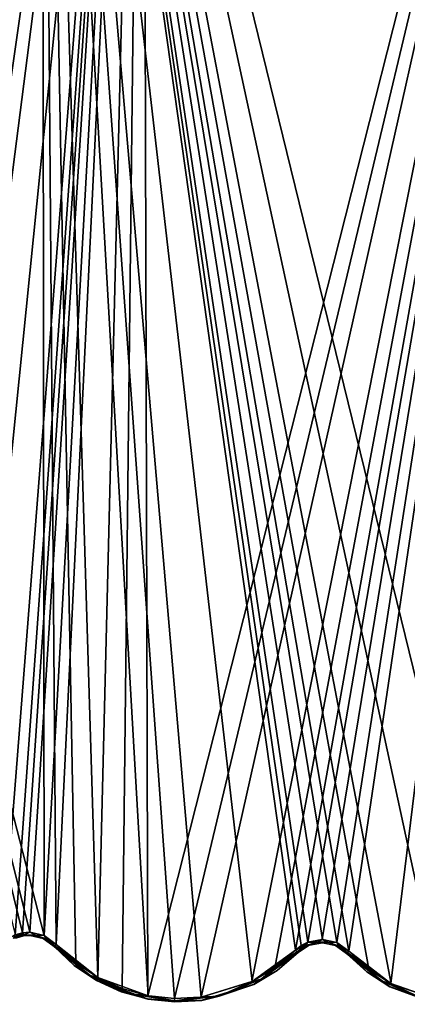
# Model space of a CAD drawing. Header units: millimetres. Extents: x -125 to 125, y -46 to 12.
# Tile 39 of 113: x -18 to -6, y -46 to -17. Entities that reach past the tile are written whole.
import ezdxf

# ---------------------------------------------------------------- set-up
doc = ezdxf.new("R2010")
doc.units = ezdxf.units.MM
doc.header["$LTSCALE"] = 26.699852
for name, color, linetype in [('135', 7, 'CONTINUOUS'), ('136', 7, 'CONTINUOUS'), ('163', 7, 'CONTINUOUS'), ('164', 7, 'CONTINUOUS'), ('182', 7, 'CONTINUOUS'), ('183', 7, 'CONTINUOUS'), ('193', 7, 'CONTINUOUS'), ('194', 7, 'CONTINUOUS'), ('195', 7, 'CONTINUOUS'), ('196', 7, 'CONTINUOUS'), ('257', 7, 'CONTINUOUS'), ('258', 7, 'CONTINUOUS'), ('259', 7, 'CONTINUOUS'), ('260', 7, 'CONTINUOUS')]:
    doc.layers.add(name, color=color, linetype=linetype)

msp = doc.modelspace()

# ---------------------------------------------------------------- linework, layer by layer
at = {"layer": '135', "linetype": 'Continuous'}
for points in [[(-7.354, -45.007, 123.745), (-7.959, -44.459, 123.718), (-6.682, -45.442, -123.775), (-7.354, -45.007, 123.745)], [(-7.959, -44.459, 123.718), (-7.959, -44.459, -123.718), (-6.682, -45.442, -123.775), (-7.959, -44.459, 123.718)], [(-6.676, -45.446, 123.775), (-7.354, -45.007, 123.745), (-6.682, -45.442, -123.775), (-6.676, -45.446, 123.775)], [(-5.159, -45.968, -123.837), (-6.676, -45.446, 123.775), (-6.682, -45.442, -123.775), (-5.159, -45.968, -123.837)], [(-5.152, -45.969, 123.837), (-6.676, -45.446, 123.775), (-5.159, -45.968, -123.837), (-5.152, -45.969, 123.837)]]:
    msp.add_3dface(points, dxfattribs=at)
at = {"layer": '136', "linetype": 'Continuous'}
for points in [[(-16.039, -44.814, 122.929), (-16.635, -44.257, 122.862), (-15.375, -45.26, -123.004), (-16.039, -44.814, 122.929)], [(-16.635, -44.257, 122.862), (-16.635, -44.257, -122.862), (-15.375, -45.26, -123.004), (-16.635, -44.257, 122.862)], [(-9.396, -44.435, 123.608), (-10.703, -45.375, 123.487), (-9.396, -44.435, -123.608), (-9.396, -44.435, 123.608)], [(-9.396, -44.435, -123.608), (-10.703, -45.375, 123.487), (-10.018, -44.963, -123.55), (-9.396, -44.435, -123.608)], [(-15.369, -45.263, 123.005), (-16.039, -44.814, 122.929), (-15.375, -45.26, -123.004), (-15.369, -45.263, 123.005)], [(-10.018, -44.963, -123.55), (-10.703, -45.375, 123.487), (-10.71, -45.379, -123.486), (-10.018, -44.963, -123.55)], [(-14.64, -45.597, -123.086), (-15.369, -45.263, 123.005), (-15.375, -45.26, -123.004), (-14.64, -45.597, -123.086)], [(-13.86, -45.811, -123.171), (-15.369, -45.263, 123.005), (-14.64, -45.597, -123.086), (-13.86, -45.811, -123.171)], [(-13.854, -45.812, 123.171), (-15.369, -45.263, 123.005), (-13.86, -45.811, -123.171), (-13.854, -45.812, 123.171)], [(-10.71, -45.379, -123.486), (-12.242, -45.851, 123.338), (-12.249, -45.852, -123.337), (-10.71, -45.379, -123.486)], [(-10.703, -45.375, 123.487), (-12.242, -45.851, 123.338), (-10.71, -45.379, -123.486), (-10.703, -45.375, 123.487)], [(-13.056, -45.897, -123.255), (-13.854, -45.812, 123.171), (-13.86, -45.811, -123.171), (-13.056, -45.897, -123.255)], [(-13.049, -45.897, 123.256), (-13.854, -45.812, 123.171), (-13.056, -45.897, -123.255), (-13.049, -45.897, 123.256)], [(-12.249, -45.852, -123.337), (-13.049, -45.897, 123.256), (-13.056, -45.897, -123.255), (-12.249, -45.852, -123.337)], [(-12.242, -45.851, 123.338), (-13.049, -45.897, 123.256), (-12.249, -45.852, -123.337), (-12.242, -45.851, 123.338)]]:
    msp.add_3dface(points, dxfattribs=at)
at = {"layer": '163', "linetype": 'Continuous'}
for points in [[(-17.542, -43.942, -122.729), (-17.733, -43.994, 122.698), (-17.735, -43.995, -122.697), (-17.542, -43.942, -122.729)], [(-17.54, -43.942, 122.729), (-17.733, -43.994, 122.698), (-17.542, -43.942, -122.729), (-17.54, -43.942, 122.729)], [(-17.342, -43.929, -122.76), (-17.54, -43.942, 122.729), (-17.542, -43.942, -122.729), (-17.342, -43.929, -122.76)], [(-17.341, -43.929, 122.761), (-17.54, -43.942, 122.729), (-17.342, -43.929, -122.76), (-17.341, -43.929, 122.761)], [(-16.955, -44.021, -122.818), (-17.341, -43.929, 122.761), (-17.342, -43.929, -122.76), (-16.955, -44.021, -122.818)], [(-16.954, -44.021, 122.818), (-17.341, -43.929, 122.761), (-16.955, -44.021, -122.818), (-16.954, -44.021, 122.818)], [(-16.635, -44.257, -122.862), (-16.954, -44.021, 122.818), (-16.955, -44.021, -122.818), (-16.635, -44.257, -122.862)], [(-16.635, -44.257, -122.862), (-16.635, -44.257, 122.862), (-16.954, -44.021, 122.818), (-16.635, -44.257, -122.862)]]:
    msp.add_3dface(points, dxfattribs=at)
at = {"layer": '164', "linetype": 'Continuous'}
for points in [[(-9.239, -44.308, 123.623), (-9.396, -44.435, 123.608), (-9.064, -44.216, -123.639), (-9.239, -44.308, 123.623)], [(-9.396, -44.435, 123.608), (-9.396, -44.435, -123.608), (-9.064, -44.216, -123.639), (-9.396, -44.435, 123.608)], [(-9.062, -44.215, 123.639), (-9.239, -44.308, 123.623), (-9.064, -44.216, -123.639), (-9.062, -44.215, 123.639)], [(-8.673, -44.143, -123.672), (-9.062, -44.215, 123.639), (-9.064, -44.216, -123.639), (-8.673, -44.143, -123.672)], [(-8.671, -44.143, 123.672), (-9.062, -44.215, 123.639), (-8.673, -44.143, -123.672), (-8.671, -44.143, 123.672)], [(-8.285, -44.228, -123.699), (-8.671, -44.143, 123.672), (-8.673, -44.143, -123.672), (-8.285, -44.228, -123.699)], [(-8.283, -44.229, 123.699), (-8.671, -44.143, 123.672), (-8.285, -44.228, -123.699), (-8.283, -44.229, 123.699)], [(-7.959, -44.459, -123.718), (-8.283, -44.229, 123.699), (-8.285, -44.228, -123.699), (-7.959, -44.459, -123.718)], [(-7.959, -44.459, -123.718), (-7.959, -44.459, 123.718), (-8.283, -44.229, 123.699), (-7.959, -44.459, -123.718)]]:
    msp.add_3dface(points, dxfattribs=at)
at = {"layer": '182', "color": 253, "linetype": 'Continuous', "true_color": 0xa2afbf}
for points in [[(-13.996, 8.942, -124.214), (-26.83, -43.769, -121.144), (-27.815, 8.942, -121.866), (-13.996, 8.942, -124.214)], [(-26.457, -43.539, -121.231), (-26.83, -43.769, -121.144), (-13.996, 8.942, -124.214), (-26.457, -43.539, -121.231)], [(-26.243, -43.484, -121.278), (-26.457, -43.539, -121.231), (-13.996, 8.942, -124.214), (-26.243, -43.484, -121.278)], [(-26.022, -43.474, -121.326), (-26.243, -43.484, -121.278), (-13.996, 8.942, -124.214), (-26.022, -43.474, -121.326)], [(-25.598, -43.582, -121.414), (-26.022, -43.474, -121.326), (-13.996, 8.942, -124.214), (-25.598, -43.582, -121.414)], [(-25.251, -43.847, -121.482), (-25.598, -43.582, -121.414), (-13.996, 8.942, -124.214), (-25.251, -43.847, -121.482)], [(-24.034, -44.849, -121.711), (-25.251, -43.847, -121.482), (-13.996, 8.942, -124.214), (-24.034, -44.849, -121.711)], [(-23.319, -45.192, -121.844), (-24.034, -44.849, -121.711), (-13.996, 8.942, -124.214), (-23.319, -45.192, -121.844)], [(-22.556, -45.415, -121.983), (-23.319, -45.192, -121.844), (-13.996, 8.942, -124.214), (-22.556, -45.415, -121.983)], [(-21.767, -45.512, -122.125), (-22.556, -45.415, -121.983), (-13.996, 8.942, -124.214), (-21.767, -45.512, -122.125)], [(-20.974, -45.481, -122.264), (-21.767, -45.512, -122.125), (-13.996, 8.942, -124.214), (-20.974, -45.481, -122.264)], [(-19.457, -45.041, -122.522), (-20.974, -45.481, -122.264), (-13.996, 8.942, -124.214), (-19.457, -45.041, -122.522)], [(-18.155, -44.139, -122.738), (-19.457, -45.041, -122.522), (-13.996, 8.942, -124.214), (-18.155, -44.139, -122.738)], [(-17.785, -43.903, -122.796), (-18.155, -44.139, -122.738), (-13.996, 8.942, -124.214), (-17.785, -43.903, -122.796)], [(-17.572, -43.845, -122.828), (-17.785, -43.903, -122.796), (-13.996, 8.942, -124.214), (-17.572, -43.845, -122.828)], [(-17.353, -43.83, -122.859), (-17.572, -43.845, -122.828), (-13.996, 8.942, -124.214), (-17.353, -43.83, -122.859)], [(-16.927, -43.932, -122.917), (-17.353, -43.83, -122.859), (-13.996, 8.942, -124.214), (-16.927, -43.932, -122.917)], [(-16.574, -44.191, -122.961), (-16.927, -43.932, -122.917), (-13.996, 8.942, -124.214), (-16.574, -44.191, -122.961)], [(-15.338, -45.175, -123.104), (-16.574, -44.191, -122.961), (-13.996, 8.942, -124.214), (-15.338, -45.175, -123.104)], [(-14.617, -45.505, -123.185), (-15.338, -45.175, -123.104), (-13.996, 8.942, -124.214), (-14.617, -45.505, -123.185)], [(-13.852, -45.715, -123.27), (-14.617, -45.505, -123.185), (-13.996, 8.942, -124.214), (-13.852, -45.715, -123.27)], [(0, 8.942, -125), (-13.852, -45.715, -123.27), (-13.996, 8.942, -124.214), (0, 8.942, -125)], [(-13.064, -45.799, -123.355), (-13.852, -45.715, -123.27), (0, 8.942, -125), (-13.064, -45.799, -123.355)], [(-12.272, -45.755, -123.437), (-13.064, -45.799, -123.355), (0, 8.942, -125), (-12.272, -45.755, -123.437)], [(-10.763, -45.291, -123.586), (-12.272, -45.755, -123.437), (0, 8.942, -125), (-10.763, -45.291, -123.586)], [(-10.085, -44.884, -123.65), (-10.763, -45.291, -123.586), (0, 8.942, -125), (-10.085, -44.884, -123.65)], [(-9.474, -44.366, -123.707), (-10.085, -44.884, -123.65), (0, 8.942, -125), (-9.474, -44.366, -123.707)], [(-9.109, -44.125, -123.739), (-9.474, -44.366, -123.707), (0, 8.942, -125), (-9.109, -44.125, -123.739)], [(-8.678, -44.045, -123.771), (-9.109, -44.125, -123.739), (0, 8.942, -125), (-8.678, -44.045, -123.771)], [(-8.251, -44.139, -123.799), (-8.678, -44.045, -123.771), (0, 8.942, -125), (-8.251, -44.139, -123.799)], [(-7.893, -44.392, -123.818), (-8.251, -44.139, -123.799), (0, 8.942, -125), (-7.893, -44.392, -123.818)], [(-6.64, -45.356, -123.874), (-7.893, -44.392, -123.818), (0, 8.942, -125), (-6.64, -45.356, -123.874)], [(-5.146, -45.871, -123.936), (-6.64, -45.356, -123.874), (0, 8.942, -125), (-5.146, -45.871, -123.936)]]:
    msp.add_3dface(points, dxfattribs=at)
at = {"layer": '183', "color": 253, "linetype": 'Continuous', "true_color": 0xa2afbf}
for points in [[(-17.571, -43.845, 122.828), (-30.524, 8.942, 121.216), (-17.784, -43.903, 122.797), (-17.571, -43.845, 122.828)], [(-17.351, -43.831, 122.86), (-30.524, 8.942, 121.216), (-17.571, -43.845, 122.828), (-17.351, -43.831, 122.86)], [(-16.925, -43.932, 122.917), (-30.524, 8.942, 121.216), (-17.351, -43.831, 122.86), (-16.925, -43.932, 122.917)], [(-16.99, 8.942, 123.84), (-30.524, 8.942, 121.216), (-16.925, -43.932, 122.917), (-16.99, 8.942, 123.84)], [(-15.99, -44.738, 123.028), (-16.99, 8.942, 123.84), (-16.574, -44.191, 122.961), (-15.99, -44.738, 123.028)], [(-16.574, -44.191, 122.961), (-16.99, 8.942, 123.84), (-16.925, -43.932, 122.917), (-16.574, -44.191, 122.961)], [(-6.634, -45.359, 123.875), (-16.99, 8.942, 123.84), (-7.299, -44.93, 123.845), (-6.634, -45.359, 123.875)], [(-5.14, -45.872, 123.937), (-16.99, 8.942, 123.84), (-6.634, -45.359, 123.875), (-5.14, -45.872, 123.937)], [(-3.56, -45.884, 123.992), (-16.99, 8.942, 123.84), (-5.14, -45.872, 123.937), (-3.56, -45.884, 123.992)], [(-3.25, 8.942, 124.958), (-16.99, 8.942, 123.84), (-3.56, -45.884, 123.992), (-3.25, 8.942, 124.958)], [(-7.299, -44.93, 123.845), (-16.99, 8.942, 123.84), (-7.893, -44.392, 123.818), (-7.299, -44.93, 123.845)], [(-15.333, -45.178, 123.104), (-16.99, 8.942, 123.84), (-15.99, -44.738, 123.028), (-15.333, -45.178, 123.104)], [(-13.846, -45.716, 123.271), (-16.99, 8.942, 123.84), (-15.333, -45.178, 123.104), (-13.846, -45.716, 123.271)], [(-13.057, -45.799, 123.355), (-16.99, 8.942, 123.84), (-13.846, -45.716, 123.271), (-13.057, -45.799, 123.355)], [(-12.266, -45.754, 123.437), (-16.99, 8.942, 123.84), (-13.057, -45.799, 123.355), (-12.266, -45.754, 123.437)], [(-10.756, -45.288, 123.586), (-16.99, 8.942, 123.84), (-12.266, -45.754, 123.437), (-10.756, -45.288, 123.586)], [(-9.474, -44.366, 123.707), (-16.99, 8.942, 123.84), (-10.756, -45.288, 123.586), (-9.474, -44.366, 123.707)], [(-9.302, -44.226, 123.723), (-16.99, 8.942, 123.84), (-9.474, -44.366, 123.707), (-9.302, -44.226, 123.723)], [(-9.107, -44.124, 123.739), (-16.99, 8.942, 123.84), (-9.302, -44.226, 123.723), (-9.107, -44.124, 123.739)], [(-8.676, -44.045, 123.771), (-16.99, 8.942, 123.84), (-9.107, -44.124, 123.739), (-8.676, -44.045, 123.771)], [(-8.249, -44.139, 123.799), (-16.99, 8.942, 123.84), (-8.676, -44.045, 123.771), (-8.249, -44.139, 123.799)], [(-7.893, -44.392, 123.818), (-16.99, 8.942, 123.84), (-8.249, -44.139, 123.799), (-7.893, -44.392, 123.818)]]:
    msp.add_3dface(points, dxfattribs=at)
at = {"layer": '193', "linetype": 'Continuous'}
for points in [[(-17.784, -43.903, 122.797), (-17.832, -44.002, 122.758), (-17.518, -43.905, 122.808), (-17.784, -43.903, 122.797)], [(-17.832, -44.002, 122.758), (-17.54, -43.942, 122.729), (-17.518, -43.905, 122.808), (-17.832, -44.002, 122.758)], [(-17.733, -43.994, 122.698), (-17.54, -43.942, 122.729), (-17.832, -44.002, 122.758), (-17.733, -43.994, 122.698)], [(-17.571, -43.845, 122.828), (-17.784, -43.903, 122.797), (-17.518, -43.905, 122.808), (-17.571, -43.845, 122.828)], [(-17.351, -43.831, 122.86), (-17.571, -43.845, 122.828), (-17.518, -43.905, 122.808), (-17.351, -43.831, 122.86)], [(-17.54, -43.942, 122.729), (-17.341, -43.929, 122.761), (-17.518, -43.905, 122.808), (-17.54, -43.942, 122.729)], [(-17.351, -43.831, 122.86), (-17.518, -43.905, 122.808), (-17.188, -43.913, 122.858), (-17.351, -43.831, 122.86)], [(-17.518, -43.905, 122.808), (-17.341, -43.929, 122.761), (-17.188, -43.913, 122.858), (-17.518, -43.905, 122.808)], [(-16.925, -43.932, 122.917), (-17.351, -43.831, 122.86), (-17.188, -43.913, 122.858), (-16.925, -43.932, 122.917)], [(-17.341, -43.929, 122.761), (-16.954, -44.021, 122.818), (-17.188, -43.913, 122.858), (-17.341, -43.929, 122.761)], [(-16.925, -43.932, 122.917), (-17.188, -43.913, 122.858), (-16.876, -44.024, 122.901), (-16.925, -43.932, 122.917)], [(-17.188, -43.913, 122.858), (-16.954, -44.021, 122.818), (-16.876, -44.024, 122.901), (-17.188, -43.913, 122.858)], [(-16.954, -44.021, 122.818), (-16.635, -44.257, 122.862), (-16.876, -44.024, 122.901), (-16.954, -44.021, 122.818)], [(-16.574, -44.191, 122.961), (-16.925, -43.932, 122.917), (-16.614, -44.23, 122.935), (-16.574, -44.191, 122.961)], [(-16.925, -43.932, 122.917), (-16.876, -44.024, 122.901), (-16.614, -44.23, 122.935), (-16.925, -43.932, 122.917)], [(-16.619, -44.236, 122.928), (-16.876, -44.024, 122.901), (-16.622, -44.239, 122.922), (-16.619, -44.236, 122.928)], [(-16.614, -44.23, 122.935), (-16.876, -44.024, 122.901), (-16.619, -44.236, 122.928), (-16.614, -44.23, 122.935)], [(-16.876, -44.024, 122.901), (-16.635, -44.257, 122.862), (-16.622, -44.239, 122.922), (-16.876, -44.024, 122.901)]]:
    msp.add_3dface(points, dxfattribs=at)
at = {"layer": '194', "linetype": 'Continuous'}
for points in [[(-16.635, -44.257, 122.862), (-16.039, -44.814, 122.929), (-16.622, -44.239, 122.922), (-16.635, -44.257, 122.862)], [(-16.619, -44.236, 122.928), (-16.622, -44.239, 122.922), (-15.598, -45.101, 123.041), (-16.619, -44.236, 122.928)], [(-16.622, -44.239, 122.922), (-16.039, -44.814, 122.929), (-15.598, -45.101, 123.041), (-16.622, -44.239, 122.922)], [(-16.614, -44.23, 122.935), (-16.619, -44.236, 122.928), (-15.598, -45.101, 123.041), (-16.614, -44.23, 122.935)], [(-16.574, -44.191, 122.961), (-16.614, -44.23, 122.935), (-15.598, -45.101, 123.041), (-16.574, -44.191, 122.961)], [(-15.99, -44.738, 123.028), (-16.574, -44.191, 122.961), (-15.598, -45.101, 123.041), (-15.99, -44.738, 123.028)], [(-9.474, -44.366, 123.707), (-10.756, -45.288, 123.586), (-9.421, -44.417, 123.68), (-9.474, -44.366, 123.707)], [(-10.756, -45.288, 123.586), (-10.489, -45.228, 123.579), (-9.421, -44.417, 123.68), (-10.756, -45.288, 123.586)], [(-10.703, -45.375, 123.487), (-9.396, -44.435, 123.608), (-10.489, -45.228, 123.579), (-10.703, -45.375, 123.487)], [(-10.489, -45.228, 123.579), (-9.396, -44.435, 123.608), (-9.421, -44.417, 123.68), (-10.489, -45.228, 123.579)], [(-16.039, -44.814, 122.929), (-15.369, -45.263, 123.005), (-15.598, -45.101, 123.041), (-16.039, -44.814, 122.929)], [(-15.333, -45.178, 123.104), (-15.99, -44.738, 123.028), (-15.598, -45.101, 123.041), (-15.333, -45.178, 123.104)], [(-15.598, -45.101, 123.041), (-15.369, -45.263, 123.005), (-14.382, -45.658, 123.179), (-15.598, -45.101, 123.041)], [(-15.333, -45.178, 123.104), (-15.598, -45.101, 123.041), (-14.382, -45.658, 123.179), (-15.333, -45.178, 123.104)], [(-15.369, -45.263, 123.005), (-13.854, -45.812, 123.171), (-14.382, -45.658, 123.179), (-15.369, -45.263, 123.005)], [(-13.846, -45.716, 123.271), (-15.333, -45.178, 123.104), (-14.382, -45.658, 123.179), (-13.846, -45.716, 123.271)], [(-10.756, -45.288, 123.586), (-11.732, -45.724, 123.459), (-10.489, -45.228, 123.579), (-10.756, -45.288, 123.586)], [(-11.732, -45.724, 123.459), (-10.703, -45.375, 123.487), (-10.489, -45.228, 123.579), (-11.732, -45.724, 123.459)], [(-10.756, -45.288, 123.586), (-12.266, -45.754, 123.437), (-11.732, -45.724, 123.459), (-10.756, -45.288, 123.586)], [(-12.242, -45.851, 123.338), (-10.703, -45.375, 123.487), (-11.732, -45.724, 123.459), (-12.242, -45.851, 123.338)], [(-14.382, -45.658, 123.179), (-13.854, -45.812, 123.171), (-13.062, -45.87, 123.323), (-14.382, -45.658, 123.179)], [(-13.846, -45.716, 123.271), (-14.382, -45.658, 123.179), (-13.062, -45.87, 123.323), (-13.846, -45.716, 123.271)], [(-13.854, -45.812, 123.171), (-13.049, -45.897, 123.256), (-13.062, -45.87, 123.323), (-13.854, -45.812, 123.171)], [(-13.057, -45.799, 123.355), (-13.846, -45.716, 123.271), (-13.062, -45.87, 123.323), (-13.057, -45.799, 123.355)], [(-13.057, -45.799, 123.355), (-13.062, -45.87, 123.323), (-11.732, -45.724, 123.459), (-13.057, -45.799, 123.355)], [(-13.062, -45.87, 123.323), (-12.242, -45.851, 123.338), (-11.732, -45.724, 123.459), (-13.062, -45.87, 123.323)], [(-13.049, -45.897, 123.256), (-12.242, -45.851, 123.338), (-13.062, -45.87, 123.323), (-13.049, -45.897, 123.256)], [(-12.266, -45.754, 123.437), (-13.057, -45.799, 123.355), (-11.732, -45.724, 123.459), (-12.266, -45.754, 123.437)]]:
    msp.add_3dface(points, dxfattribs=at)
at = {"layer": '195', "linetype": 'Continuous'}
for points in [[(-8.676, -44.045, 123.771), (-9.107, -44.124, 123.739), (-8.842, -44.123, 123.731), (-8.676, -44.045, 123.771)], [(-8.676, -44.045, 123.771), (-8.842, -44.123, 123.731), (-8.513, -44.127, 123.755), (-8.676, -44.045, 123.771)], [(-8.249, -44.139, 123.799), (-8.676, -44.045, 123.771), (-8.513, -44.127, 123.755), (-8.249, -44.139, 123.799)], [(-9.474, -44.366, 123.707), (-9.421, -44.417, 123.68), (-9.156, -44.224, 123.705), (-9.474, -44.366, 123.707)], [(-9.302, -44.226, 123.723), (-9.474, -44.366, 123.707), (-9.156, -44.224, 123.705), (-9.302, -44.226, 123.723)], [(-9.421, -44.417, 123.68), (-9.239, -44.308, 123.623), (-9.156, -44.224, 123.705), (-9.421, -44.417, 123.68)], [(-9.396, -44.435, 123.608), (-9.239, -44.308, 123.623), (-9.421, -44.417, 123.68), (-9.396, -44.435, 123.608)], [(-9.107, -44.124, 123.739), (-9.302, -44.226, 123.723), (-9.156, -44.224, 123.705), (-9.107, -44.124, 123.739)], [(-9.239, -44.308, 123.623), (-9.062, -44.215, 123.639), (-9.156, -44.224, 123.705), (-9.239, -44.308, 123.623)], [(-9.156, -44.224, 123.705), (-9.062, -44.215, 123.639), (-8.842, -44.123, 123.731), (-9.156, -44.224, 123.705)], [(-9.107, -44.124, 123.739), (-9.156, -44.224, 123.705), (-8.842, -44.123, 123.731), (-9.107, -44.124, 123.739)], [(-9.062, -44.215, 123.639), (-8.671, -44.143, 123.672), (-8.842, -44.123, 123.731), (-9.062, -44.215, 123.639)], [(-8.842, -44.123, 123.731), (-8.671, -44.143, 123.672), (-8.513, -44.127, 123.755), (-8.842, -44.123, 123.731)], [(-8.671, -44.143, 123.672), (-8.283, -44.229, 123.699), (-8.513, -44.127, 123.755), (-8.671, -44.143, 123.672)], [(-8.513, -44.127, 123.755), (-8.283, -44.229, 123.699), (-8.201, -44.235, 123.776), (-8.513, -44.127, 123.755)], [(-8.249, -44.139, 123.799), (-8.513, -44.127, 123.755), (-8.201, -44.235, 123.776), (-8.249, -44.139, 123.799)], [(-8.283, -44.229, 123.699), (-7.959, -44.459, 123.718), (-8.201, -44.235, 123.776), (-8.283, -44.229, 123.699)], [(-8.249, -44.139, 123.799), (-8.201, -44.235, 123.776), (-7.938, -44.436, 123.79), (-8.249, -44.139, 123.799)], [(-7.893, -44.392, 123.818), (-8.249, -44.139, 123.799), (-7.938, -44.436, 123.79), (-7.893, -44.392, 123.818)], [(-7.938, -44.436, 123.79), (-8.201, -44.235, 123.776), (-7.941, -44.439, 123.787), (-7.938, -44.436, 123.79)], [(-7.941, -44.439, 123.787), (-8.201, -44.235, 123.776), (-7.942, -44.44, 123.785), (-7.941, -44.439, 123.787)], [(-8.201, -44.235, 123.776), (-7.959, -44.459, 123.718), (-7.942, -44.44, 123.785), (-8.201, -44.235, 123.776)]]:
    msp.add_3dface(points, dxfattribs=at)
at = {"layer": '196', "linetype": 'Continuous'}
for points in [[(-7.893, -44.392, 123.818), (-7.938, -44.436, 123.79), (-6.904, -45.284, 123.832), (-7.893, -44.392, 123.818)], [(-7.299, -44.93, 123.845), (-7.893, -44.392, 123.818), (-6.904, -45.284, 123.832), (-7.299, -44.93, 123.845)], [(-7.959, -44.459, 123.718), (-7.354, -45.007, 123.745), (-7.942, -44.44, 123.785), (-7.959, -44.459, 123.718)], [(-7.941, -44.439, 123.787), (-7.942, -44.44, 123.785), (-6.904, -45.284, 123.832), (-7.941, -44.439, 123.787)], [(-7.942, -44.44, 123.785), (-7.354, -45.007, 123.745), (-6.904, -45.284, 123.832), (-7.942, -44.44, 123.785)], [(-7.938, -44.436, 123.79), (-7.941, -44.439, 123.787), (-6.904, -45.284, 123.832), (-7.938, -44.436, 123.79)], [(-6.634, -45.359, 123.875), (-7.299, -44.93, 123.845), (-6.904, -45.284, 123.832), (-6.634, -45.359, 123.875)], [(-7.354, -45.007, 123.745), (-6.676, -45.446, 123.775), (-6.904, -45.284, 123.832), (-7.354, -45.007, 123.745)], [(-6.634, -45.359, 123.875), (-6.904, -45.284, 123.832), (-5.679, -45.821, 123.885), (-6.634, -45.359, 123.875)], [(-6.904, -45.284, 123.832), (-6.676, -45.446, 123.775), (-5.679, -45.821, 123.885), (-6.904, -45.284, 123.832)], [(-6.676, -45.446, 123.775), (-5.152, -45.969, 123.837), (-5.679, -45.821, 123.885), (-6.676, -45.446, 123.775)], [(-5.14, -45.872, 123.937), (-6.634, -45.359, 123.875), (-5.679, -45.821, 123.885), (-5.14, -45.872, 123.937)]]:
    msp.add_3dface(points, dxfattribs=at)
at = {"layer": '257', "linetype": 'Continuous'}
for points in [[(-7.893, -44.392, -123.818), (-6.64, -45.356, -123.874), (-7.938, -44.436, -123.79), (-7.893, -44.392, -123.818)], [(-6.904, -45.284, -123.832), (-7.959, -44.459, -123.718), (-7.942, -44.44, -123.785), (-6.904, -45.284, -123.832)], [(-6.682, -45.442, -123.775), (-7.959, -44.459, -123.718), (-6.904, -45.284, -123.832), (-6.682, -45.442, -123.775)], [(-6.64, -45.356, -123.874), (-7.942, -44.44, -123.785), (-7.941, -44.439, -123.787), (-6.64, -45.356, -123.874)], [(-6.64, -45.356, -123.874), (-6.904, -45.284, -123.832), (-7.942, -44.44, -123.785), (-6.64, -45.356, -123.874)], [(-7.938, -44.436, -123.79), (-6.64, -45.356, -123.874), (-7.941, -44.439, -123.787), (-7.938, -44.436, -123.79)], [(-5.679, -45.821, -123.885), (-6.682, -45.442, -123.775), (-6.904, -45.284, -123.832), (-5.679, -45.821, -123.885)], [(-6.64, -45.356, -123.874), (-5.679, -45.821, -123.885), (-6.904, -45.284, -123.832), (-6.64, -45.356, -123.874)], [(-5.159, -45.968, -123.837), (-6.682, -45.442, -123.775), (-5.679, -45.821, -123.885), (-5.159, -45.968, -123.837)], [(-6.64, -45.356, -123.874), (-5.146, -45.871, -123.936), (-5.679, -45.821, -123.885), (-6.64, -45.356, -123.874)]]:
    msp.add_3dface(points, dxfattribs=at)
at = {"layer": '258', "linetype": 'Continuous'}
for points in [[(-9.109, -44.125, -123.739), (-8.678, -44.045, -123.771), (-8.842, -44.123, -123.731), (-9.109, -44.125, -123.739)], [(-8.678, -44.045, -123.771), (-8.513, -44.127, -123.755), (-8.842, -44.123, -123.731), (-8.678, -44.045, -123.771)], [(-8.678, -44.045, -123.771), (-8.251, -44.139, -123.799), (-8.513, -44.127, -123.755), (-8.678, -44.045, -123.771)], [(-9.474, -44.366, -123.707), (-9.109, -44.125, -123.739), (-9.421, -44.417, -123.68), (-9.474, -44.366, -123.707)], [(-9.109, -44.125, -123.739), (-9.156, -44.224, -123.705), (-9.421, -44.417, -123.68), (-9.109, -44.125, -123.739)], [(-9.156, -44.224, -123.705), (-9.396, -44.435, -123.608), (-9.421, -44.417, -123.68), (-9.156, -44.224, -123.705)], [(-9.064, -44.216, -123.639), (-9.396, -44.435, -123.608), (-9.156, -44.224, -123.705), (-9.064, -44.216, -123.639)], [(-8.842, -44.123, -123.731), (-9.064, -44.216, -123.639), (-9.156, -44.224, -123.705), (-8.842, -44.123, -123.731)], [(-9.109, -44.125, -123.739), (-8.842, -44.123, -123.731), (-9.156, -44.224, -123.705), (-9.109, -44.125, -123.739)], [(-8.673, -44.143, -123.672), (-9.064, -44.216, -123.639), (-8.842, -44.123, -123.731), (-8.673, -44.143, -123.672)], [(-8.513, -44.127, -123.755), (-8.673, -44.143, -123.672), (-8.842, -44.123, -123.731), (-8.513, -44.127, -123.755)], [(-8.285, -44.228, -123.699), (-8.673, -44.143, -123.672), (-8.513, -44.127, -123.755), (-8.285, -44.228, -123.699)], [(-8.201, -44.235, -123.776), (-8.285, -44.228, -123.699), (-8.513, -44.127, -123.755), (-8.201, -44.235, -123.776)], [(-8.251, -44.139, -123.799), (-8.201, -44.235, -123.776), (-8.513, -44.127, -123.755), (-8.251, -44.139, -123.799)], [(-7.938, -44.436, -123.79), (-8.285, -44.228, -123.699), (-8.201, -44.235, -123.776), (-7.938, -44.436, -123.79)], [(-7.959, -44.459, -123.718), (-8.285, -44.228, -123.699), (-7.942, -44.44, -123.785), (-7.959, -44.459, -123.718)], [(-8.285, -44.228, -123.699), (-7.938, -44.436, -123.79), (-7.941, -44.439, -123.787), (-8.285, -44.228, -123.699)], [(-7.942, -44.44, -123.785), (-8.285, -44.228, -123.699), (-7.941, -44.439, -123.787), (-7.942, -44.44, -123.785)], [(-8.251, -44.139, -123.799), (-7.893, -44.392, -123.818), (-8.201, -44.235, -123.776), (-8.251, -44.139, -123.799)], [(-7.893, -44.392, -123.818), (-7.938, -44.436, -123.79), (-8.201, -44.235, -123.776), (-7.893, -44.392, -123.818)]]:
    msp.add_3dface(points, dxfattribs=at)
at = {"layer": '259', "linetype": 'Continuous'}
for points in [[(-15.598, -45.101, -123.041), (-16.635, -44.257, -122.862), (-16.622, -44.239, -122.922), (-15.598, -45.101, -123.041)], [(-15.375, -45.26, -123.004), (-16.635, -44.257, -122.862), (-15.598, -45.101, -123.041), (-15.375, -45.26, -123.004)], [(-15.338, -45.175, -123.104), (-16.622, -44.239, -122.922), (-16.619, -44.236, -122.928), (-15.338, -45.175, -123.104)], [(-15.338, -45.175, -123.104), (-15.598, -45.101, -123.041), (-16.622, -44.239, -122.922), (-15.338, -45.175, -123.104)], [(-16.614, -44.23, -122.935), (-15.338, -45.175, -123.104), (-16.619, -44.236, -122.928), (-16.614, -44.23, -122.935)], [(-16.574, -44.191, -122.961), (-15.338, -45.175, -123.104), (-16.614, -44.23, -122.935), (-16.574, -44.191, -122.961)], [(-9.474, -44.366, -123.707), (-9.421, -44.417, -123.68), (-10.489, -45.228, -123.579), (-9.474, -44.366, -123.707)], [(-10.085, -44.884, -123.65), (-9.474, -44.366, -123.707), (-10.489, -45.228, -123.579), (-10.085, -44.884, -123.65)], [(-9.421, -44.417, -123.68), (-10.018, -44.963, -123.55), (-10.489, -45.228, -123.579), (-9.421, -44.417, -123.68)], [(-9.396, -44.435, -123.608), (-10.018, -44.963, -123.55), (-9.421, -44.417, -123.68), (-9.396, -44.435, -123.608)], [(-10.763, -45.291, -123.586), (-10.085, -44.884, -123.65), (-10.489, -45.228, -123.579), (-10.763, -45.291, -123.586)], [(-10.018, -44.963, -123.55), (-10.71, -45.379, -123.486), (-10.489, -45.228, -123.579), (-10.018, -44.963, -123.55)], [(-14.382, -45.658, -123.179), (-15.375, -45.26, -123.004), (-15.598, -45.101, -123.041), (-14.382, -45.658, -123.179)], [(-15.338, -45.175, -123.104), (-14.617, -45.505, -123.185), (-15.598, -45.101, -123.041), (-15.338, -45.175, -123.104)], [(-14.617, -45.505, -123.185), (-14.382, -45.658, -123.179), (-15.598, -45.101, -123.041), (-14.617, -45.505, -123.185)], [(-14.64, -45.597, -123.086), (-15.375, -45.26, -123.004), (-14.382, -45.658, -123.179), (-14.64, -45.597, -123.086)], [(-10.489, -45.228, -123.579), (-10.71, -45.379, -123.486), (-11.732, -45.724, -123.459), (-10.489, -45.228, -123.579)], [(-10.763, -45.291, -123.586), (-10.489, -45.228, -123.579), (-11.732, -45.724, -123.459), (-10.763, -45.291, -123.586)], [(-14.617, -45.505, -123.185), (-13.852, -45.715, -123.27), (-14.382, -45.658, -123.179), (-14.617, -45.505, -123.185)], [(-12.272, -45.755, -123.437), (-10.763, -45.291, -123.586), (-11.732, -45.724, -123.459), (-12.272, -45.755, -123.437)], [(-10.71, -45.379, -123.486), (-12.249, -45.852, -123.337), (-11.732, -45.724, -123.459), (-10.71, -45.379, -123.486)], [(-13.86, -45.811, -123.171), (-14.64, -45.597, -123.086), (-14.382, -45.658, -123.179), (-13.86, -45.811, -123.171)], [(-13.062, -45.87, -123.323), (-13.86, -45.811, -123.171), (-14.382, -45.658, -123.179), (-13.062, -45.87, -123.323)], [(-13.064, -45.799, -123.355), (-13.062, -45.87, -123.323), (-14.382, -45.658, -123.179), (-13.064, -45.799, -123.355)], [(-13.852, -45.715, -123.27), (-13.064, -45.799, -123.355), (-14.382, -45.658, -123.179), (-13.852, -45.715, -123.27)], [(-13.056, -45.897, -123.255), (-13.86, -45.811, -123.171), (-13.062, -45.87, -123.323), (-13.056, -45.897, -123.255)], [(-13.064, -45.799, -123.355), (-12.272, -45.755, -123.437), (-13.062, -45.87, -123.323), (-13.064, -45.799, -123.355)], [(-11.732, -45.724, -123.459), (-12.249, -45.852, -123.337), (-13.062, -45.87, -123.323), (-11.732, -45.724, -123.459)], [(-12.272, -45.755, -123.437), (-11.732, -45.724, -123.459), (-13.062, -45.87, -123.323), (-12.272, -45.755, -123.437)], [(-12.249, -45.852, -123.337), (-13.056, -45.897, -123.255), (-13.062, -45.87, -123.323), (-12.249, -45.852, -123.337)]]:
    msp.add_3dface(points, dxfattribs=at)
at = {"layer": '260', "linetype": 'Continuous'}
for points in [[(-17.572, -43.845, -122.828), (-17.518, -43.905, -122.808), (-17.832, -44.002, -122.758), (-17.572, -43.845, -122.828)], [(-17.785, -43.903, -122.796), (-17.572, -43.845, -122.828), (-17.832, -44.002, -122.758), (-17.785, -43.903, -122.796)], [(-17.518, -43.905, -122.808), (-17.735, -43.995, -122.697), (-17.832, -44.002, -122.758), (-17.518, -43.905, -122.808)], [(-17.542, -43.942, -122.729), (-17.735, -43.995, -122.697), (-17.518, -43.905, -122.808), (-17.542, -43.942, -122.729)], [(-17.572, -43.845, -122.828), (-17.353, -43.83, -122.859), (-17.518, -43.905, -122.808), (-17.572, -43.845, -122.828)], [(-17.342, -43.929, -122.76), (-17.542, -43.942, -122.729), (-17.518, -43.905, -122.808), (-17.342, -43.929, -122.76)], [(-17.353, -43.83, -122.859), (-17.188, -43.913, -122.858), (-17.518, -43.905, -122.808), (-17.353, -43.83, -122.859)], [(-17.188, -43.913, -122.858), (-17.342, -43.929, -122.76), (-17.518, -43.905, -122.808), (-17.188, -43.913, -122.858)], [(-17.353, -43.83, -122.859), (-16.927, -43.932, -122.917), (-17.188, -43.913, -122.858), (-17.353, -43.83, -122.859)], [(-16.955, -44.021, -122.818), (-17.342, -43.929, -122.76), (-17.188, -43.913, -122.858), (-16.955, -44.021, -122.818)], [(-16.927, -43.932, -122.917), (-16.876, -44.024, -122.901), (-17.188, -43.913, -122.858), (-16.927, -43.932, -122.917)], [(-16.876, -44.024, -122.901), (-16.955, -44.021, -122.818), (-17.188, -43.913, -122.858), (-16.876, -44.024, -122.901)], [(-16.955, -44.021, -122.818), (-16.614, -44.23, -122.935), (-16.619, -44.236, -122.928), (-16.955, -44.021, -122.818)], [(-16.622, -44.239, -122.922), (-16.955, -44.021, -122.818), (-16.619, -44.236, -122.928), (-16.622, -44.239, -122.922)], [(-16.614, -44.23, -122.935), (-16.955, -44.021, -122.818), (-16.876, -44.024, -122.901), (-16.614, -44.23, -122.935)], [(-16.635, -44.257, -122.862), (-16.955, -44.021, -122.818), (-16.622, -44.239, -122.922), (-16.635, -44.257, -122.862)], [(-16.927, -43.932, -122.917), (-16.574, -44.191, -122.961), (-16.876, -44.024, -122.901), (-16.927, -43.932, -122.917)], [(-16.574, -44.191, -122.961), (-16.614, -44.23, -122.935), (-16.876, -44.024, -122.901), (-16.574, -44.191, -122.961)]]:
    msp.add_3dface(points, dxfattribs=at)

doc.saveas('drawing.dxf')
